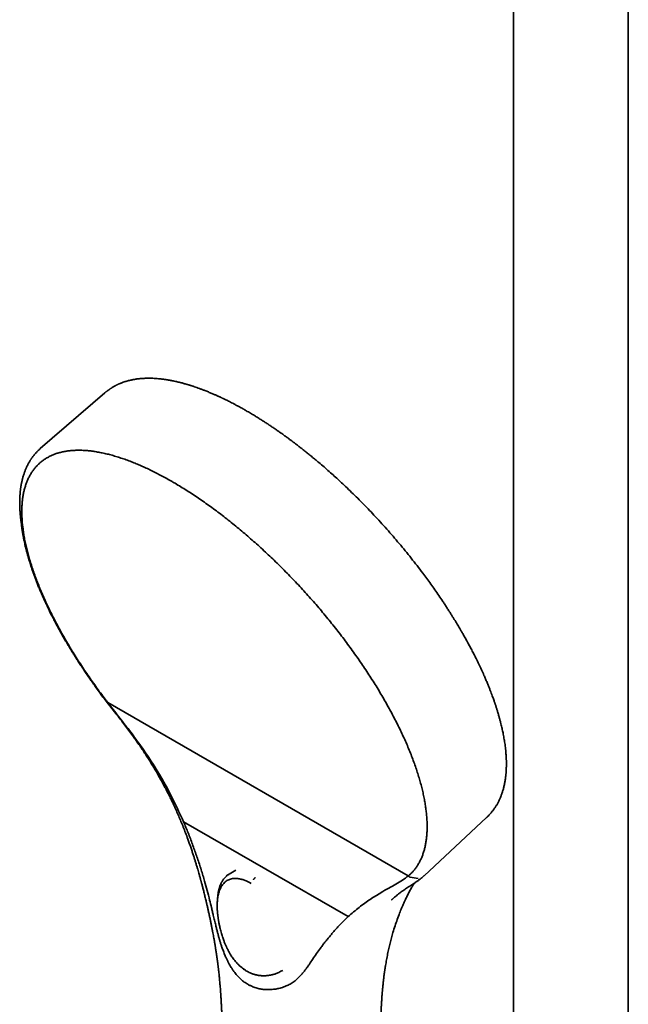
# Model space of a CAD drawing. Header units: millimetres. Extents: x 8 to 1763, y 12 to 2805.
# Tile 9 of 28: x 1479 to 1595, y 968 to 1155. Entities that reach past the tile are written whole.
import ezdxf

# ---------------------------------------------------------------- set-up
doc = ezdxf.new("R2010")
doc.units = ezdxf.units.MM

msp = doc.modelspace()

# ---------------------------------------------------------------- linework, layer by layer
at = {"color": 7, "linetype": 'Continuous', "lineweight": 35}
for p, q in [((1573.3, 1216.95), (1573.3, 880.59)), ((1595.2, 880.59), (1595.2, 1216.95)), ((1495.44, 1084.28), (1483.14, 1073.65)), ((1479.47, 1059.67), (1479.64, 1058.46)), ((1479.83, 1057.28), (1479.64, 1058.46)), ((1553.28, 992.14), (1495.98, 1025.21)), ((1556.28, 992.16), (1568.16, 1003.25)), ((1568.17, 1003.3), (1568.14, 1003.27)), ((1510.44, 1002.46), (1541.8, 984.36)), ((1520.4, 993.22), (1519.16, 992.49)), ((1553.66, 991.89), (1555.13, 991.63)), ((1516.9, 987.49), (1516.9, 987.47)), ((1550.11, 987.56), (1550.11, 987.57)), ((1529.03, 973.95), (1528.99, 973.94)), ((1529, 973.94), (1529.33, 974.12))]:
    msp.add_line(p, q, dxfattribs=at)
for points, knots in [([(1522.4, 1080.88), (1522.17, 1081.01), (1521.75, 1081.25), (1521.14, 1081.59), (1520.57, 1081.9), (1520.06, 1082.17), (1519.6, 1082.41), (1519.19, 1082.62), (1518.83, 1082.8), (1518.52, 1082.96), (1518.26, 1083.09), (1518.04, 1083.19), (1517.88, 1083.27), (1517.76, 1083.32), (1517.67, 1083.37), (1517.58, 1083.41), (1517.45, 1083.47), (1517.28, 1083.55), (1517.08, 1083.64), (1516.87, 1083.74), (1516.65, 1083.84), (1516.29, 1083.99), (1515.81, 1084.2), (1515.18, 1084.47), (1514.57, 1084.71), (1514, 1084.93), (1513.48, 1085.12), (1512.98, 1085.3), (1512.58, 1085.44), (1512.28, 1085.54), (1512.07, 1085.61), (1511.87, 1085.68), (1511.66, 1085.74), (1511.48, 1085.8), (1511.32, 1085.85), (1511.19, 1085.89), (1511.07, 1085.92), (1510.95, 1085.95), (1510.8, 1086), (1510.62, 1086.05), (1510.4, 1086.11), (1510.12, 1086.19), (1509.79, 1086.27), (1509.43, 1086.36), (1509.06, 1086.45), (1508.68, 1086.53), (1508.31, 1086.6), (1507.98, 1086.67), (1507.69, 1086.72), (1507.44, 1086.76), (1507.21, 1086.8), (1507.02, 1086.83), (1506.87, 1086.85), (1506.77, 1086.87), (1506.68, 1086.88), (1506.58, 1086.89), (1506.46, 1086.91), (1506.32, 1086.92), (1506.05, 1086.96), (1505.64, 1087), (1505.12, 1087.04), (1504.6, 1087.07), (1504.21, 1087.08), (1503.93, 1087.08), (1503.78, 1087.08), (1503.65, 1087.08), (1503.53, 1087.08), (1503.41, 1087.08), (1503.28, 1087.08), (1503.14, 1087.07), (1502.98, 1087.06), (1502.78, 1087.05), (1502.54, 1087.04), (1502.28, 1087.02), (1501.99, 1086.99), (1501.71, 1086.96), (1501.41, 1086.92), (1501.11, 1086.87), (1500.82, 1086.82), (1500.56, 1086.77), (1500.28, 1086.7), (1499.97, 1086.63), (1499.63, 1086.54), (1499.29, 1086.43), (1499, 1086.33), (1498.75, 1086.25), (1498.56, 1086.17), (1498.38, 1086.1), (1498.21, 1086.03), (1498.06, 1085.96), (1497.93, 1085.9), (1497.81, 1085.84), (1497.68, 1085.78), (1497.54, 1085.71), (1497.39, 1085.63), (1497.22, 1085.53), (1497.04, 1085.43), (1496.86, 1085.33), (1496.71, 1085.23), (1496.59, 1085.15), (1496.47, 1085.08), (1496.36, 1084.99), (1496.23, 1084.9), (1496.13, 1084.83), (1496.05, 1084.77), (1496, 1084.73), (1495.95, 1084.7), (1495.9, 1084.65), (1495.82, 1084.59), (1495.71, 1084.51), (1495.58, 1084.4), (1495.49, 1084.32), (1495.44, 1084.28)], [0, 0, 0, 0, 0.019601, 0.037759, 0.054473, 0.069743, 0.083569, 0.09595, 0.106885, 0.116375, 0.12442, 0.131018, 0.136008, 0.139655, 0.141971, 0.144057, 0.148308, 0.153745, 0.159604, 0.166303, 0.173328, 0.180609, 0.198973, 0.218787, 0.240051, 0.256914, 0.273661, 0.289908, 0.305658, 0.312568, 0.319378, 0.326087, 0.332696, 0.339028, 0.344386, 0.348698, 0.35174, 0.355685, 0.360739, 0.366902, 0.374175, 0.382522, 0.395685, 0.408076, 0.419694, 0.434044, 0.447006, 0.45858, 0.468779, 0.477865, 0.485937, 0.492994, 0.499037, 0.501797, 0.504577, 0.508127, 0.512483, 0.517645, 0.523562, 0.542973, 0.562752, 0.582464, 0.601787, 0.608668, 0.614615, 0.61963, 0.624002, 0.628688, 0.633763, 0.639225, 0.645075, 0.653648, 0.663312, 0.674071, 0.685925, 0.698213, 0.710054, 0.72343, 0.735993, 0.747495, 0.75796, 0.772892, 0.788271, 0.804101, 0.820569, 0.829576, 0.838846, 0.848053, 0.856372, 0.863765, 0.870262, 0.875661, 0.882061, 0.889461, 0.897799, 0.906035, 0.916104, 0.925375, 0.933908, 0.939931, 0.945899, 0.952278, 0.95907, 0.965808, 0.968754, 0.971451, 0.9739, 0.976624, 0.980583, 0.985799, 0.992271, 1, 1, 1, 1]), ([(1568.16, 1003.24), (1568.25, 1003.33), (1568.41, 1003.48), (1568.62, 1003.69), (1568.81, 1003.89), (1568.98, 1004.09), (1569.14, 1004.28), (1569.29, 1004.46), (1569.44, 1004.65), (1569.58, 1004.84), (1569.71, 1005.03), (1569.84, 1005.22), (1569.98, 1005.43), (1570.12, 1005.66), (1570.26, 1005.91), (1570.39, 1006.16), (1570.53, 1006.42), (1570.66, 1006.7), (1570.78, 1006.98), (1570.89, 1007.25), (1570.99, 1007.51), (1571.08, 1007.76), (1571.17, 1008.02), (1571.26, 1008.29), (1571.35, 1008.59), (1571.43, 1008.9), (1571.51, 1009.22), (1571.59, 1009.57), (1571.66, 1009.93), (1571.72, 1010.3), (1571.77, 1010.63), (1571.81, 1010.91), (1571.84, 1011.13), (1571.86, 1011.34), (1571.88, 1011.52), (1571.9, 1011.71), (1571.91, 1011.91), (1571.93, 1012.15), (1571.94, 1012.42), (1571.95, 1012.69), (1571.96, 1012.93), (1571.97, 1013.15), (1571.97, 1013.38), (1571.97, 1013.59), (1571.97, 1013.76), (1571.97, 1013.89), (1571.96, 1013.98), (1571.96, 1014.05), (1571.96, 1014.13), (1571.96, 1014.23), (1571.95, 1014.37), (1571.95, 1014.56), (1571.93, 1014.85), (1571.91, 1015.22), (1571.88, 1015.66), (1571.83, 1016.13), (1571.78, 1016.64), (1571.71, 1017.18), (1571.63, 1017.69), (1571.55, 1018.19), (1571.47, 1018.69), (1571.38, 1019.17), (1571.28, 1019.62), (1571.19, 1020.05), (1571.1, 1020.47), (1570.99, 1020.93), (1570.86, 1021.45), (1570.71, 1022.03), (1570.53, 1022.65), (1570.38, 1023.19), (1570.25, 1023.61), (1570.16, 1023.9), (1570.08, 1024.16), (1570, 1024.4), (1569.93, 1024.63), (1569.85, 1024.85), (1569.78, 1025.06), (1569.7, 1025.3), (1569.61, 1025.58), (1569.48, 1025.92), (1569.35, 1026.31), (1569.18, 1026.75), (1569, 1027.24), (1568.78, 1027.8), (1568.54, 1028.4), (1568.28, 1029.04), (1568, 1029.71), (1567.64, 1030.52), (1567.22, 1031.47), (1566.72, 1032.54), (1566.24, 1033.52), (1565.78, 1034.42), (1565.36, 1035.24), (1564.94, 1036.04), (1564.52, 1036.81), (1564.12, 1037.54), (1563.74, 1038.21), (1563.4, 1038.8), (1563.1, 1039.32), (1562.83, 1039.76), (1562.58, 1040.19), (1562.32, 1040.62), (1562.03, 1041.09), (1561.72, 1041.59), (1561.39, 1042.11), (1561.05, 1042.66), (1560.67, 1043.24), (1560.27, 1043.86), (1559.74, 1044.66), (1559.09, 1045.62), (1558.32, 1046.73), (1557.56, 1047.82), (1556.79, 1048.88), (1555.92, 1050.05), (1554.94, 1051.34), (1553.83, 1052.76), (1552.7, 1054.16), (1551.54, 1055.56), (1550.37, 1056.94), (1549.17, 1058.3), (1547.96, 1059.66), (1546.77, 1060.94), (1545.61, 1062.17), (1544.48, 1063.33), (1543.34, 1064.47), (1542.19, 1065.6), (1541.11, 1066.63), (1540.11, 1067.57), (1539.17, 1068.43), (1538.2, 1069.29), (1537.21, 1070.16), (1536.32, 1070.92), (1535.54, 1071.58), (1534.87, 1072.13), (1534.21, 1072.67), (1533.57, 1073.19), (1532.98, 1073.65), (1532.43, 1074.08), (1531.93, 1074.47), (1531.48, 1074.81), (1531.12, 1075.08), (1530.86, 1075.28), (1530.65, 1075.43), (1530.42, 1075.6), (1530.16, 1075.79), (1529.85, 1076.01), (1529.51, 1076.26), (1529.13, 1076.53), (1528.71, 1076.83), (1528.25, 1077.15), (1527.75, 1077.5), (1527.2, 1077.87), (1526.62, 1078.26), (1526, 1078.67), (1525.34, 1079.09), (1524.65, 1079.53), (1523.93, 1079.97), (1523.17, 1080.43), (1522.66, 1080.73), (1522.4, 1080.88)], [0, 0, 0, 0, 0.005222, 0.0099109, 0.0145947, 0.0193305, 0.0235696, 0.0275822, 0.0318769, 0.0363006, 0.0403132, 0.0444077, 0.0488708, 0.0537545, 0.0589458, 0.0640399, 0.0689969, 0.0745937, 0.0799893, 0.0851358, 0.0899366, 0.0943888, 0.0986791, 0.1037885, 0.1088676, 0.1140513, 0.1197888, 0.125481, 0.1313728, 0.1373576, 0.1434353, 0.1472309, 0.1507115, 0.1538495, 0.1566451, 0.1591471, 0.1624593, 0.1661071, 0.1701377, 0.1746455, 0.1777244, 0.1809928, 0.1844426, 0.1876177, 0.1902516, 0.1917987, 0.193071, 0.1940686, 0.195013, 0.1962718, 0.198404, 0.2010846, 0.2043135, 0.2105327, 0.2165325, 0.2223117, 0.229706, 0.2367048, 0.2433523, 0.2496872, 0.2561776, 0.2623048, 0.2680696, 0.2734727, 0.2786241, 0.2840091, 0.2907292, 0.2978533, 0.3053812, 0.3133124, 0.3169648, 0.3203787, 0.323485, 0.3262838, 0.328775, 0.3315725, 0.3338662, 0.3361947, 0.3397214, 0.3437107, 0.3481384, 0.3530012, 0.358741, 0.364988, 0.3717423, 0.3790032, 0.386578, 0.3941151, 0.4058684, 0.417511, 0.4290433, 0.4377947, 0.4464817, 0.4551025, 0.463366, 0.4710591, 0.4781823, 0.4847355, 0.4897508, 0.4943722, 0.498652, 0.5031697, 0.508086, 0.513401, 0.5187774, 0.5245081, 0.5305931, 0.5370324, 0.5437507, 0.5556155, 0.5672271, 0.5785855, 0.589691, 0.6005436, 0.6156064, 0.6306208, 0.6456341, 0.6606464, 0.6756582, 0.6906698, 0.7056812, 0.7206926, 0.7341433, 0.7475945, 0.7610463, 0.7744983, 0.7879508, 0.7985309, 0.8092981, 0.820318, 0.831591, 0.8431171, 0.8505839, 0.8581534, 0.8657817, 0.8730206, 0.8797532, 0.8858724, 0.891503, 0.8966447, 0.9012976, 0.9034786, 0.9056296, 0.9081849, 0.911197, 0.9146659, 0.9185176, 0.9228101, 0.9275434, 0.9327177, 0.9384392, 0.944618, 0.9512542, 0.958348, 0.9658995, 0.9737617, 0.9820657, 0.9908117, 1, 1, 1, 1]), ([(1483.14, 1073.65), (1483, 1073.53), (1482.74, 1073.3), (1482.38, 1072.93), (1482.1, 1072.61), (1481.88, 1072.34), (1481.73, 1072.15), (1481.6, 1071.97), (1481.49, 1071.81), (1481.39, 1071.66), (1481.29, 1071.51), (1481.18, 1071.34), (1481.07, 1071.16), (1480.95, 1070.96), (1480.84, 1070.75), (1480.74, 1070.55), (1480.64, 1070.35), (1480.53, 1070.14), (1480.43, 1069.9), (1480.33, 1069.66), (1480.23, 1069.42), (1480.14, 1069.19), (1480.07, 1068.97), (1479.99, 1068.74), (1479.91, 1068.5), (1479.83, 1068.23), (1479.76, 1067.95), (1479.69, 1067.68), (1479.63, 1067.41), (1479.57, 1067.15), (1479.52, 1066.89), (1479.48, 1066.65), (1479.44, 1066.41), (1479.41, 1066.2), (1479.38, 1066.02), (1479.36, 1065.87), (1479.35, 1065.75), (1479.34, 1065.67), (1479.33, 1065.6), (1479.32, 1065.51), (1479.31, 1065.41), (1479.3, 1065.28), (1479.28, 1065.11), (1479.27, 1064.89), (1479.25, 1064.61), (1479.23, 1064.31), (1479.22, 1063.99), (1479.21, 1063.64), (1479.21, 1063.26), (1479.22, 1062.86), (1479.23, 1062.45), (1479.25, 1062.06), (1479.27, 1061.69), (1479.3, 1061.35), (1479.32, 1061.03), (1479.35, 1060.74), (1479.38, 1060.48), (1479.4, 1060.27), (1479.42, 1060.09), (1479.44, 1059.91), (1479.46, 1059.79), (1479.46, 1059.74)], [0, 0, 0, 0, 0.038689, 0.078252, 0.117908, 0.139734, 0.159166, 0.176209, 0.19087, 0.203879, 0.217596, 0.23242, 0.248441, 0.265692, 0.283111, 0.299567, 0.31533, 0.332216, 0.350563, 0.370049, 0.388527, 0.405594, 0.421648, 0.437697, 0.455419, 0.474802, 0.494714, 0.51408, 0.532903, 0.550617, 0.567827, 0.584536, 0.600642, 0.614928, 0.627052, 0.637026, 0.644857, 0.649311, 0.6535, 0.659, 0.665836, 0.674002, 0.683332, 0.699329, 0.716888, 0.735995, 0.756083, 0.777614, 0.800576, 0.82495, 0.849671, 0.872823, 0.89438, 0.913972, 0.932059, 0.948653, 0.963766, 0.974608, 0.984322, 0.992761, 1, 1, 1, 1]), ([(1495.98, 1025.21), (1495.98, 1025.21), (1495.83, 1025.42), (1495.36, 1026.03), (1494.61, 1027.04), (1493.72, 1028.27), (1492.85, 1029.5), (1492, 1030.73), (1491.17, 1031.96), (1490.37, 1033.19), (1489.6, 1034.42), (1488.84, 1035.65), (1488.12, 1036.87), (1487.42, 1038.09), (1486.74, 1039.31), (1486.1, 1040.51), (1485.48, 1041.71), (1484.89, 1042.9), (1484.33, 1044.09), (1483.8, 1045.26), (1483.3, 1046.41), (1482.83, 1047.56), (1482.39, 1048.69), (1481.98, 1049.81), (1481.6, 1050.91), (1481.26, 1051.99), (1480.94, 1053.06), (1480.66, 1054.1), (1480.42, 1055.13), (1480.2, 1056.14), (1480.02, 1057.12), (1479.87, 1058.09), (1479.75, 1059.03), (1479.67, 1059.94), (1479.63, 1060.84), (1479.61, 1061.7), (1479.63, 1062.54), (1479.68, 1063.35), (1479.77, 1064.14), (1479.89, 1064.9), (1480.04, 1065.63), (1480.23, 1066.33), (1480.45, 1066.99), (1480.7, 1067.63), (1480.98, 1068.24), (1481.3, 1068.81), (1481.65, 1069.36), (1482.03, 1069.86), (1482.45, 1070.34), (1482.89, 1070.78), (1483.36, 1071.19), (1483.87, 1071.56), (1484.41, 1071.9), (1484.97, 1072.21), (1485.56, 1072.48), (1486.18, 1072.71), (1486.83, 1072.91), (1487.51, 1073.07), (1488.22, 1073.19), (1488.95, 1073.28), (1489.7, 1073.33), (1490.48, 1073.35), (1491.28, 1073.33), (1492.11, 1073.28), (1492.96, 1073.18), (1493.84, 1073.05), (1494.73, 1072.89), (1495.64, 1072.69), (1496.57, 1072.45), (1497.53, 1072.18), (1498.5, 1071.87), (1499.49, 1071.53), (1500.46, 1071.17), (1501.42, 1070.78), (1502.36, 1070.38), (1503.31, 1069.95), (1504.28, 1069.49), (1505.26, 1069), (1506.25, 1068.48), (1507.26, 1067.94), (1507.93, 1067.55), (1508.27, 1067.36)], [0, 0, 0, 0, 0.000004, 0.0065, 0.019494, 0.032499, 0.045493, 0.058499, 0.071538, 0.084588, 0.097582, 0.110588, 0.123627, 0.136677, 0.149671, 0.162665, 0.17567, 0.18871, 0.20176, 0.214754, 0.227759, 0.240799, 0.25385, 0.266844, 0.279849, 0.292843, 0.305848, 0.318887, 0.331937, 0.344931, 0.357937, 0.37093, 0.383936, 0.396976, 0.410027, 0.423021, 0.436026, 0.44902, 0.462025, 0.475064, 0.488114, 0.501108, 0.514113, 0.527107, 0.540112, 0.553152, 0.566204, 0.579198, 0.592203, 0.605197, 0.618202, 0.631241, 0.644291, 0.657285, 0.67029, 0.683284, 0.696289, 0.709329, 0.72238, 0.735374, 0.748379, 0.761373, 0.774378, 0.787417, 0.800467, 0.813461, 0.826466, 0.83946, 0.852466, 0.865506, 0.878557, 0.891551, 0.904556, 0.916396, 0.928244, 0.940117, 0.952, 0.963977, 0.975964, 0.987978, 1, 1, 1, 1]), ([(1508.27, 1067.36), (1508.45, 1067.25), (1509, 1066.93), (1509.93, 1066.38), (1511.04, 1065.68), (1512.16, 1064.96), (1513.29, 1064.2), (1514.42, 1063.42), (1515.55, 1062.61), (1516.69, 1061.77), (1517.83, 1060.91), (1518.97, 1060.02), (1520.11, 1059.1), (1521.25, 1058.17), (1522.38, 1057.2), (1523.51, 1056.22), (1524.64, 1055.21), (1525.76, 1054.19), (1526.87, 1053.14), (1527.98, 1052.08), (1529.08, 1051), (1530.17, 1049.9), (1531.25, 1048.78), (1532.32, 1047.65), (1533.37, 1046.51), (1534.41, 1045.35), (1535.44, 1044.18), (1536.45, 1043), (1537.45, 1041.81), (1538.43, 1040.61), (1539.39, 1039.41), (1540.33, 1038.2), (1541.26, 1036.98), (1542.16, 1035.75), (1543.05, 1034.52), (1543.91, 1033.29), (1544.75, 1032.06), (1545.57, 1030.83), (1546.36, 1029.6), (1547.13, 1028.37), (1547.88, 1027.14), (1548.59, 1025.92), (1549.28, 1024.71), (1549.95, 1023.5), (1550.58, 1022.29), (1551.19, 1021.09), (1551.78, 1019.9), (1552.33, 1018.73), (1552.85, 1017.56), (1553.34, 1016.41), (1553.8, 1015.27), (1554.23, 1014.14), (1554.63, 1013.03), (1555, 1011.93), (1555.33, 1010.86), (1555.63, 1009.8), (1555.9, 1008.76), (1556.14, 1007.74), (1556.34, 1006.73), (1556.52, 1005.76), (1556.65, 1004.8), (1556.76, 1003.87), (1556.83, 1002.96), (1556.87, 1002.08), (1556.87, 1001.22), (1556.84, 1000.39), (1556.78, 999.59), (1556.68, 998.81), (1556.55, 998.06), (1556.39, 997.34), (1556.19, 996.65), (1555.96, 995.99), (1555.7, 995.36), (1555.41, 994.77), (1555.13, 994.3), (1554.84, 993.85), (1554.53, 993.42), (1554.13, 992.95), (1553.72, 992.52), (1553.43, 992.26), (1553.28, 992.14), (1553.28, 992.14)], [0, 0, 0, 0, 0.006496, 0.01949, 0.032496, 0.04549, 0.058495, 0.071489, 0.084494, 0.097533, 0.110583, 0.123577, 0.136582, 0.149576, 0.162581, 0.175621, 0.188672, 0.201666, 0.214672, 0.227665, 0.240671, 0.253709, 0.266759, 0.279753, 0.292759, 0.305752, 0.318758, 0.331798, 0.344849, 0.357843, 0.370848, 0.383842, 0.396847, 0.409886, 0.422936, 0.43593, 0.448935, 0.461929, 0.474935, 0.487975, 0.501026, 0.51402, 0.527025, 0.540019, 0.553024, 0.566063, 0.579113, 0.592107, 0.605112, 0.618106, 0.631111, 0.644151, 0.657203, 0.670197, 0.683202, 0.696196, 0.709201, 0.72224, 0.73529, 0.748284, 0.761289, 0.774283, 0.787289, 0.800282, 0.813276, 0.82627, 0.839275, 0.852315, 0.865365, 0.878359, 0.891364, 0.904358, 0.917363, 0.930357, 0.943363, 0.949859, 0.962853, 0.975858, 0.987923, 0.999996, 1, 1, 1, 1]), ([(1479.83, 1057.25), (1479.84, 1057.15), (1479.89, 1056.9), (1479.99, 1056.34), (1480.16, 1055.56), (1480.38, 1054.61), (1480.63, 1053.65), (1480.9, 1052.7), (1481.2, 1051.72), (1481.49, 1050.82), (1481.77, 1050.03), (1482.01, 1049.35), (1482.27, 1048.66), (1482.54, 1047.96), (1482.82, 1047.26), (1483.09, 1046.62), (1483.33, 1046.06), (1483.53, 1045.59), (1483.72, 1045.17), (1483.89, 1044.8), (1484.04, 1044.46), (1484.16, 1044.2), (1484.25, 1044), (1484.32, 1043.86), (1484.39, 1043.71), (1484.47, 1043.54), (1484.57, 1043.34), (1484.68, 1043.1), (1484.82, 1042.81), (1484.99, 1042.47), (1485.18, 1042.08), (1485.4, 1041.66), (1485.62, 1041.22), (1485.94, 1040.61), (1486.35, 1039.83), (1486.86, 1038.89), (1487.38, 1037.98), (1487.82, 1037.21), (1488.18, 1036.58), (1488.48, 1036.09), (1488.78, 1035.58), (1489.11, 1035.04), (1489.47, 1034.46), (1489.86, 1033.84), (1490.28, 1033.19), (1490.73, 1032.48), (1491.23, 1031.73), (1491.76, 1030.93), (1492.34, 1030.08), (1492.96, 1029.19), (1493.63, 1028.25), (1494.34, 1027.27), (1495.09, 1026.25), (1495.62, 1025.56), (1495.89, 1025.2)], [0, 0, 0, 0, 0.010706, 0.027427, 0.061104, 0.095886, 0.127876, 0.160729, 0.193929, 0.227232, 0.249492, 0.271796, 0.294147, 0.316543, 0.338985, 0.361071, 0.376982, 0.39149, 0.404594, 0.416295, 0.426592, 0.435456, 0.440584, 0.444821, 0.4489, 0.454055, 0.460309, 0.46766, 0.476108, 0.486668, 0.498557, 0.51172, 0.525118, 0.538352, 0.567294, 0.595413, 0.622709, 0.649182, 0.663909, 0.678367, 0.69301, 0.708914, 0.726127, 0.744305, 0.763746, 0.784448, 0.806413, 0.830126, 0.855154, 0.881495, 0.909147, 0.938108, 0.968388, 1, 1, 1, 1]), ([(1495.89, 1025.21), (1495.89, 1025.2), (1495.9, 1025.19), (1495.93, 1025.2), (1495.97, 1025.21), (1495.98, 1025.21)], [0, 0, 0, 0, 0.2822083, 0.6929757, 1, 1, 1, 1]), ([(1495.89, 1025.2), (1496.2, 1024.81), (1496.82, 1024.03), (1497.72, 1022.88), (1498.58, 1021.78), (1499.39, 1020.71), (1500.16, 1019.68), (1500.88, 1018.69), (1501.57, 1017.72), (1502.24, 1016.76), (1502.87, 1015.82), (1503.45, 1014.93), (1503.98, 1014.09), (1504.44, 1013.35), (1504.84, 1012.7), (1505.17, 1012.13), (1505.48, 1011.61), (1505.75, 1011.13), (1506, 1010.68), (1506.29, 1010.17), (1506.62, 1009.56), (1507.01, 1008.83), (1507.41, 1008.06), (1507.81, 1007.24), (1508.23, 1006.39), (1508.65, 1005.49), (1509.08, 1004.54), (1509.52, 1003.55), (1509.95, 1002.52), (1510.39, 1001.44), (1510.82, 1000.32), (1511.21, 999.29), (1511.53, 998.38), (1511.8, 997.61), (1512.05, 996.88), (1512.28, 996.19), (1512.48, 995.54), (1512.68, 994.91), (1512.87, 994.29), (1513.05, 993.7), (1513.21, 993.16), (1513.34, 992.7), (1513.45, 992.31), (1513.54, 991.99), (1513.62, 991.71), (1513.67, 991.51), (1513.71, 991.36), (1513.74, 991.25), (1513.78, 991.12), (1513.83, 990.95), (1513.89, 990.72), (1513.96, 990.44), (1514.05, 990.12), (1514.14, 989.76), (1514.23, 989.39), (1514.36, 988.88), (1514.53, 988.2), (1514.71, 987.45), (1514.87, 986.77), (1515.01, 986.16), (1515.15, 985.52), (1515.3, 984.86), (1515.45, 984.18), (1515.59, 983.51), (1515.72, 982.84), (1515.85, 982.19), (1515.97, 981.58), (1516.08, 981.03), (1516.17, 980.52), (1516.24, 980.1), (1516.31, 979.75), (1516.36, 979.46), (1516.4, 979.21), (1516.43, 979.03), (1516.45, 978.9), (1516.47, 978.8), (1516.49, 978.68), (1516.51, 978.52), (1516.54, 978.33), (1516.58, 978.1), (1516.62, 977.86), (1516.66, 977.61), (1516.7, 977.33), (1516.74, 977.04), (1516.79, 976.74), (1516.83, 976.43), (1516.87, 976.12), (1516.91, 975.83), (1516.95, 975.56), (1516.98, 975.33), (1517, 975.12), (1517.02, 974.97), (1517.03, 974.85), (1517.04, 974.77), (1517.06, 974.68), (1517.07, 974.57), (1517.08, 974.43), (1517.11, 974.23), (1517.14, 973.95), (1517.18, 973.6), (1517.22, 973.19), (1517.27, 972.71), (1517.32, 972.17), (1517.37, 971.58), (1517.43, 970.95), (1517.48, 970.3), (1517.52, 969.64), (1517.57, 968.94), (1517.62, 968.19), (1517.66, 967.4), (1517.7, 966.59), (1517.74, 965.75), (1517.78, 964.9), (1517.81, 964.01), (1517.85, 963.08), (1517.87, 962.45), (1517.88, 962.12)], [0, 0, 0, 0, 0.021309, 0.041776, 0.061399, 0.080177, 0.098115, 0.115206, 0.13145, 0.148338, 0.164206, 0.179055, 0.192882, 0.205687, 0.215575, 0.224753, 0.23322, 0.240975, 0.24802, 0.254614, 0.265495, 0.277081, 0.289373, 0.301997, 0.315287, 0.329245, 0.34387, 0.359162, 0.374831, 0.391144, 0.408103, 0.425709, 0.437763, 0.449403, 0.460388, 0.470721, 0.480402, 0.489431, 0.499238, 0.508141, 0.516137, 0.523223, 0.528862, 0.533749, 0.537884, 0.541268, 0.543001, 0.54444, 0.546258, 0.548881, 0.552306, 0.556529, 0.561518, 0.566857, 0.572414, 0.57819, 0.590176, 0.60302, 0.611828, 0.621014, 0.630579, 0.640522, 0.650839, 0.661317, 0.671179, 0.681236, 0.69047, 0.698878, 0.706463, 0.713222, 0.718076, 0.722393, 0.726163, 0.729332, 0.730688, 0.73196, 0.733735, 0.736145, 0.73919, 0.74267, 0.746253, 0.749937, 0.754269, 0.758731, 0.763324, 0.768047, 0.772884, 0.77737, 0.78129, 0.785146, 0.788231, 0.790545, 0.792244, 0.79354, 0.794623, 0.796235, 0.79845, 0.801268, 0.805778, 0.811285, 0.817789, 0.825291, 0.833791, 0.843288, 0.853783, 0.86374, 0.874454, 0.885926, 0.898156, 0.911143, 0.924888, 0.938546, 0.952883, 0.967901, 0.983606, 1, 1, 1, 1]), ([(1510.44, 1002.46), (1509.82, 1003.83), (1508.59, 1006.57), (1506.44, 1010.55), (1504.26, 1014.08), (1502.13, 1017.19), (1500.12, 1019.91), (1498.04, 1022.57), (1496.67, 1024.33), (1495.98, 1025.21)], [0, 0, 0, 0, 0.166662, 0.333325, 0.499985, 0.624991, 0.749997, 0.875002, 1, 1, 1, 1]), ([(1510.44, 1002.46), (1510.52, 1002.28), (1510.74, 1001.75), (1511.1, 1000.87), (1511.53, 999.8), (1511.94, 998.73), (1512.33, 997.65), (1512.72, 996.57), (1513.09, 995.49), (1513.45, 994.4), (1513.8, 993.31), (1514.13, 992.21), (1514.52, 990.88), (1514.96, 989.33), (1515.26, 988.13), (1515.41, 987.53)], [0, 0, 0, 0, 0.036281, 0.108843, 0.181419, 0.253981, 0.326558, 0.399174, 0.471804, 0.544576, 0.61736, 0.690181, 0.763016, 0.88148, 1, 1, 1, 1]), ([(1519.16, 992.5), (1519.09, 992.45), (1518.95, 992.37), (1518.78, 992.25), (1518.63, 992.12), (1518.49, 991.99), (1518.36, 991.86), (1518.22, 991.71), (1518.07, 991.52), (1517.92, 991.31), (1517.8, 991.11), (1517.7, 990.93), (1517.61, 990.76), (1517.52, 990.56), (1517.43, 990.34), (1517.35, 990.13), (1517.29, 989.94), (1517.23, 989.76), (1517.18, 989.53), (1517.12, 989.27), (1517.06, 988.97), (1517.01, 988.64), (1516.98, 988.4), (1516.97, 988.28)], [0, 0, 0, 0, 0.046184, 0.094223, 0.141952, 0.18637, 0.227605, 0.266361, 0.323696, 0.38011, 0.43511, 0.471788, 0.511656, 0.556712, 0.605539, 0.654264, 0.688878, 0.72638, 0.770247, 0.82045, 0.876938, 0.93964, 1, 1, 1, 1]), ([(1553.28, 992.14), (1552.92, 991.86), (1552.19, 991.31), (1550.93, 990.58), (1549.55, 989.81), (1547.92, 988.88), (1546.03, 987.69), (1543.91, 986.18), (1542.5, 984.97), (1541.8, 984.36)], [0, 0, 0, 0, 0.124998, 0.250003, 0.375009, 0.500015, 0.666675, 0.833338, 1, 1, 1, 1]), ([(1553.28, 992.14), (1553.3, 992.11), (1553.35, 992.05), (1553.45, 991.97), (1553.55, 991.91), (1553.63, 991.89), (1553.66, 991.89)], [0, 0, 0, 0, 0.2138723, 0.5000117, 0.7861414, 1, 1, 1, 1]), ([(1555.85, 991.8), (1555.93, 991.86), (1556.09, 992), (1556.24, 992.13), (1556.31, 992.2)], [0, 0, 0, 0, 0.500231, 1, 1, 1, 1]), ([(1516.86, 986.5), (1516.85, 986.51), (1516.85, 986.54), (1516.86, 986.58), (1516.86, 986.62), (1516.86, 986.67), (1516.86, 986.71), (1516.86, 986.76), (1516.86, 986.86), (1516.87, 987.03), (1516.88, 987.28), (1516.9, 987.58), (1516.94, 987.92), (1517, 988.29), (1517.09, 988.69), (1517.19, 989.07), (1517.32, 989.44), (1517.46, 989.77), (1517.63, 990.11), (1517.84, 990.43), (1518.09, 990.73), (1518.38, 991), (1518.7, 991.24), (1519.04, 991.41), (1519.39, 991.54), (1519.74, 991.62), (1520.09, 991.66), (1520.44, 991.66), (1520.78, 991.63), (1521.1, 991.58), (1521.42, 991.51), (1521.73, 991.42), (1522.05, 991.31), (1522.35, 991.19), (1522.64, 991.06), (1522.89, 990.93), (1523.12, 990.81), (1523.26, 990.73), (1523.32, 990.7)], [0, 0, 0, 0, 0.002182, 0.005591, 0.009006, 0.012426, 0.016039, 0.020124, 0.022719, 0.038869, 0.059006, 0.083057, 0.11099, 0.142819, 0.178604, 0.218415, 0.25247, 0.288936, 0.327839, 0.369592, 0.414056, 0.460426, 0.507954, 0.55457, 0.598976, 0.6413, 0.681613, 0.719932, 0.755595, 0.789226, 0.82071, 0.850012, 0.882184, 0.911475, 0.937917, 0.96151, 0.982225, 1, 1, 1, 1]), ([(1523.75, 991.4), (1523.78, 991.45), (1523.83, 991.54), (1523.93, 991.66), (1524.04, 991.76), (1524.12, 991.81), (1524.15, 991.83)], [0, 0, 0, 0, 0.24751, 0.500016, 0.752514, 1, 1, 1, 1]), ([(1547.96, 962.4), (1547.96, 962.6), (1547.97, 962.98), (1547.99, 963.52), (1548, 964.02), (1548.02, 964.47), (1548.03, 964.86), (1548.04, 965.21), (1548.05, 965.51), (1548.06, 965.76), (1548.07, 965.99), (1548.08, 966.18), (1548.09, 966.35), (1548.1, 966.52), (1548.11, 966.72), (1548.12, 966.96), (1548.13, 967.22), (1548.15, 967.53), (1548.17, 967.85), (1548.19, 968.19), (1548.21, 968.54), (1548.23, 968.89), (1548.26, 969.22), (1548.28, 969.52), (1548.3, 969.77), (1548.32, 969.99), (1548.34, 970.2), (1548.36, 970.41), (1548.38, 970.65), (1548.4, 970.93), (1548.44, 971.25), (1548.47, 971.58), (1548.51, 971.92), (1548.55, 972.25), (1548.59, 972.58), (1548.62, 972.9), (1548.66, 973.2), (1548.7, 973.48), (1548.74, 973.72), (1548.76, 973.91), (1548.78, 974.06), (1548.81, 974.21), (1548.83, 974.37), (1548.86, 974.56), (1548.89, 974.78), (1548.98, 975.31), (1549.12, 976.13), (1549.33, 977.22), (1549.56, 978.28), (1549.81, 979.31), (1550.07, 980.32), (1550.38, 981.42), (1550.74, 982.6), (1551.16, 983.84), (1551.59, 984.98), (1552, 986), (1552.41, 986.93), (1552.74, 987.65), (1552.99, 988.17), (1553.17, 988.52), (1553.34, 988.86), (1553.53, 989.22), (1553.72, 989.57), (1553.9, 989.89), (1554.05, 990.16), (1554.19, 990.4), (1554.3, 990.59), (1554.37, 990.7), (1554.39, 990.74)], [0, 0, 0, 0, 0.017832, 0.034202, 0.049117, 0.062577, 0.07458, 0.084944, 0.093893, 0.10163, 0.108354, 0.114166, 0.118921, 0.12389, 0.130044, 0.137388, 0.145868, 0.154717, 0.165212, 0.175895, 0.186768, 0.197833, 0.208512, 0.218057, 0.226006, 0.232928, 0.238974, 0.245605, 0.25318, 0.262256, 0.272412, 0.283293, 0.294154, 0.304971, 0.315744, 0.32586, 0.335931, 0.345186, 0.353051, 0.359517, 0.363842, 0.368347, 0.373767, 0.380106, 0.387371, 0.395321, 0.432309, 0.469343, 0.505359, 0.540842, 0.576326, 0.611815, 0.65829, 0.704768, 0.751254, 0.788909, 0.826564, 0.86423, 0.879035, 0.89417, 0.90979, 0.925893, 0.942477, 0.958703, 0.97143, 0.98306, 0.993694, 1, 1, 1, 1]), ([(1550.1, 987.57), (1550.11, 987.57), (1550.12, 987.58), (1550.15, 987.62), (1550.21, 987.67), (1550.3, 987.75), (1550.4, 987.85), (1550.53, 987.96), (1550.67, 988.08), (1550.83, 988.22), (1551.01, 988.37), (1551.2, 988.53), (1551.42, 988.7), (1551.67, 988.89), (1551.94, 989.09), (1552.26, 989.32), (1552.59, 989.56), (1552.95, 989.8), (1553.34, 990.05), (1553.74, 990.31), (1554.14, 990.57), (1554.56, 990.85), (1554.99, 991.13), (1555.43, 991.45), (1555.71, 991.67), (1555.85, 991.79)], [0, 0, 0, 0, 0.001603, 0.007246, 0.019027, 0.034791, 0.054539, 0.07827, 0.102709, 0.130296, 0.161031, 0.194915, 0.231948, 0.27213, 0.320874, 0.373567, 0.430207, 0.490793, 0.555329, 0.623821, 0.69202, 0.763734, 0.838968, 0.917721, 1, 1, 1, 1]), ([(1516.96, 988.2), (1516.95, 988.07), (1516.93, 987.83), (1516.91, 987.59), (1516.9, 987.49)], [0, 0, 0, 0, 0.557728, 1, 1, 1, 1]), ([(1522.71, 971.45), (1522.59, 971.52), (1522.36, 971.66), (1522.02, 971.89), (1521.7, 972.14), (1521.38, 972.41), (1521.07, 972.7), (1520.77, 973.01), (1520.48, 973.34), (1520.18, 973.71), (1519.86, 974.15), (1519.55, 974.62), (1519.28, 975.08), (1519.03, 975.53), (1518.79, 976), (1518.56, 976.48), (1518.31, 977.06), (1518.03, 977.75), (1517.77, 978.46), (1517.55, 979.11), (1517.37, 979.69), (1517.21, 980.27), (1517.05, 980.85), (1516.9, 981.43), (1516.74, 982.06), (1516.55, 982.81), (1516.34, 983.68), (1516.13, 984.55), (1515.94, 985.35), (1515.71, 986.32), (1515.53, 987.05), (1515.41, 987.53)], [0, 0, 0, 0, 0.02566, 0.051446, 0.077232, 0.10324, 0.129247, 0.155476, 0.181705, 0.208057, 0.24228, 0.276596, 0.305901, 0.335295, 0.364689, 0.39421, 0.423731, 0.468813, 0.514039, 0.545619, 0.57729, 0.608485, 0.639688, 0.671168, 0.702676, 0.740516, 0.791221, 0.842004, 0.881488, 0.920984, 1, 1, 1, 1]), ([(1516.9, 987.49), (1516.89, 987.43), (1516.88, 987.29), (1516.87, 987.09), (1516.86, 986.84), (1516.85, 986.58), (1516.85, 986.28), (1516.86, 986), (1516.87, 985.73), (1516.88, 985.47), (1516.9, 985.2), (1516.93, 984.93), (1516.96, 984.66), (1516.99, 984.42), (1517.02, 984.2), (1517.04, 984.02), (1517.06, 983.89), (1517.08, 983.78), (1517.1, 983.67), (1517.12, 983.5), (1517.16, 983.29), (1517.22, 983), (1517.29, 982.67), (1517.37, 982.28), (1517.48, 981.85), (1517.6, 981.4), (1517.73, 980.96), (1517.85, 980.55), (1517.98, 980.19), (1518.1, 979.85), (1518.21, 979.54), (1518.33, 979.26), (1518.43, 979.01), (1518.52, 978.8), (1518.6, 978.62), (1518.67, 978.46), (1518.75, 978.31), (1518.83, 978.15), (1518.92, 977.96), (1519.04, 977.73), (1519.19, 977.47), (1519.36, 977.18), (1519.55, 976.87), (1519.78, 976.52), (1520.05, 976.16), (1520.36, 975.77), (1520.72, 975.38), (1520.98, 975.13), (1521.12, 975)], [0, 0, 0, 0, 0.01321, 0.029715, 0.04968, 0.072397, 0.09596, 0.120284, 0.139931, 0.160047, 0.180633, 0.201689, 0.222324, 0.240212, 0.257064, 0.270228, 0.279709, 0.286152, 0.294324, 0.3052, 0.321816, 0.342322, 0.36672, 0.395016, 0.427225, 0.460594, 0.492967, 0.522819, 0.550144, 0.574936, 0.597194, 0.620163, 0.639572, 0.655397, 0.66918, 0.680519, 0.692715, 0.70577, 0.720174, 0.738672, 0.761726, 0.785154, 0.812012, 0.842354, 0.876278, 0.913845, 0.955082, 1, 1, 1, 1]), ([(1541.8, 984.36), (1541.71, 984.28), (1541.45, 984.03), (1541.02, 983.6), (1540.5, 983.07), (1539.99, 982.53), (1539.48, 981.98), (1538.98, 981.41), (1538.48, 980.83), (1537.99, 980.23), (1537.5, 979.62), (1537.01, 979), (1536.44, 978.23), (1535.77, 977.31), (1535.27, 976.58), (1535.02, 976.21)], [0, 0, 0, 0, 0.036281, 0.108843, 0.181419, 0.253981, 0.326558, 0.399174, 0.471804, 0.544576, 0.61736, 0.690182, 0.763016, 0.88148, 1, 1, 1, 1]), ([(1522.22, 974.2), (1522.09, 974.27), (1521.83, 974.43), (1521.46, 974.7), (1521.22, 974.91), (1521.1, 975.01)], [0, 0, 0, 0, 0.325278, 0.66843, 1, 1, 1, 1]), ([(1521.12, 975), (1521.16, 974.96), (1521.24, 974.89), (1521.32, 974.82), (1521.35, 974.79)], [0, 0, 0, 0, 0.512634, 1, 1, 1, 1]), ([(1535.02, 976.21), (1534.82, 975.91), (1534.53, 975.46), (1534.12, 974.86), (1533.77, 974.37), (1533.37, 973.85), (1532.95, 973.35), (1532.56, 972.94), (1532.22, 972.59), (1531.89, 972.29), (1531.54, 971.99), (1531.17, 971.73), (1530.79, 971.51), (1530.4, 971.31), (1529.98, 971.12), (1529.53, 970.95), (1529.07, 970.8), (1528.62, 970.68), (1528.21, 970.59), (1527.77, 970.52), (1527.31, 970.47), (1526.86, 970.44), (1526.43, 970.43), (1526.03, 970.45), (1525.63, 970.48), (1525.24, 970.54), (1524.84, 970.62), (1524.45, 970.71), (1524.05, 970.83), (1523.63, 970.99), (1523.18, 971.19), (1522.86, 971.36), (1522.71, 971.45)], [0, 0, 0, 0, 0.078989, 0.118487, 0.157994, 0.208386, 0.258851, 0.296868, 0.328577, 0.36031, 0.391513, 0.422706, 0.451888, 0.481186, 0.510487, 0.543554, 0.576619, 0.605219, 0.633819, 0.659899, 0.691624, 0.723408, 0.749117, 0.774928, 0.800738, 0.826745, 0.852751, 0.878962, 0.905173, 0.931506, 0.965695, 1, 1, 1, 1]), ([(1521.33, 974.81), (1521.47, 974.69), (1521.76, 974.45), (1522.14, 974.17), (1522.38, 974.03), (1522.47, 973.98)], [0, 0, 0, 0, 0.39248, 0.781611, 1, 1, 1, 1]), ([(1522.53, 973.93), (1522.61, 973.89), (1522.8, 973.78), (1523.09, 973.65), (1523.4, 973.52), (1523.68, 973.42), (1523.92, 973.34), (1524.13, 973.29), (1524.35, 973.23), (1524.59, 973.18), (1524.85, 973.14), (1525.07, 973.12), (1525.27, 973.1), (1525.48, 973.09), (1525.72, 973.08), (1526, 973.09), (1526.31, 973.11), (1526.58, 973.14), (1526.79, 973.17), (1526.94, 973.2), (1527.09, 973.23), (1527.26, 973.26), (1527.45, 973.31), (1527.69, 973.38), (1527.96, 973.47), (1528.28, 973.59), (1528.63, 973.74), (1528.87, 973.87), (1529, 973.94)], [0, 0, 0, 0, 0.038542, 0.094236, 0.143305, 0.185841, 0.221904, 0.252559, 0.281977, 0.321839, 0.360044, 0.393541, 0.421092, 0.447896, 0.485331, 0.527079, 0.573159, 0.624268, 0.646148, 0.668847, 0.692364, 0.716741, 0.745857, 0.782224, 0.825825, 0.876651, 0.934705, 1, 1, 1, 1])]:
    msp.add_open_spline(points, degree=3, knots=knots, dxfattribs=at)

doc.saveas('drawing.dxf')
